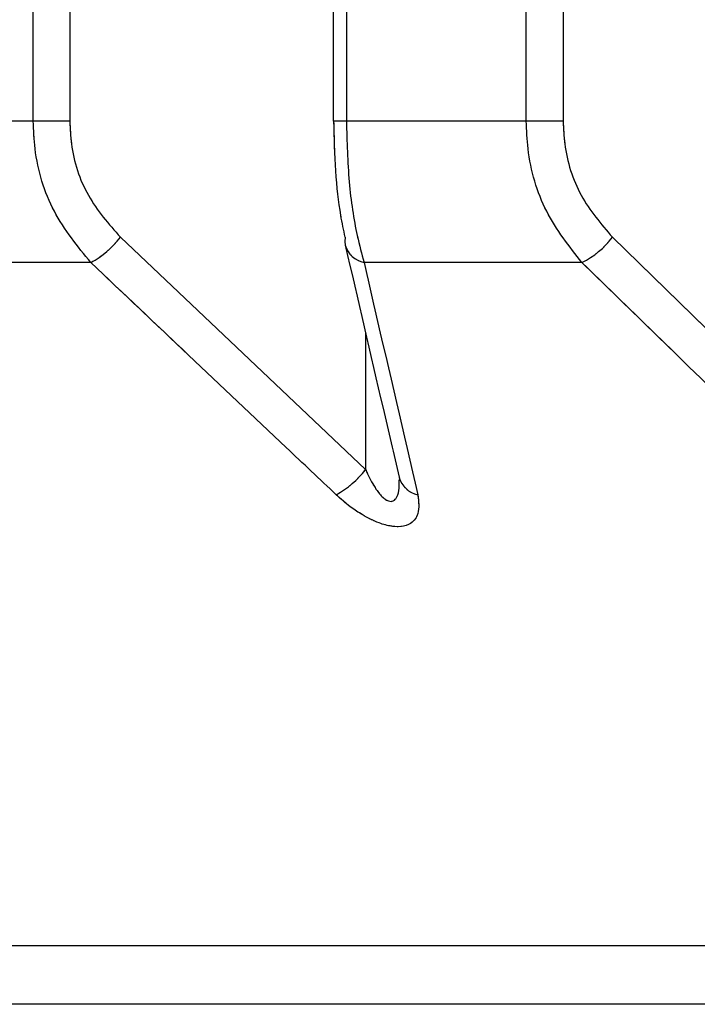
# Paper-space layout 'Dim Drawing' of a CAD drawing. Header units: inches. Extents: x 0.1 to 16.9, y 0.1 to 10.9.
# Tile 23 of 256: x 3.023 to 3.023623, y 3.667966 to 3.66887. Entities that reach past the tile are written whole.
import ezdxf

# ---------------------------------------------------------------- set-up
doc = ezdxf.new("R2010")
doc.units = ezdxf.units.IN
doc.header["$MEASUREMENT"] = 0
doc.linetypes.add('PHANTOM', pattern=[0.49999999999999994, 0.25, -0.05, 0.05, -0.05, 0.05, -0.05])

psp = doc.layouts.new('Dim Drawing')

# ---------------------------------------------------------------- linework, layer by layer
at = {"color": 7, "linetype": 'Continuous', "lineweight": 25}
for p, q in [((3.023012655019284, 3.668777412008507), (3.023012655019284, 3.6731669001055)), ((3.023046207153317, 3.6731669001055), (3.023046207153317, 3.668777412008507)), ((3.023288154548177, 3.6731669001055), (3.023288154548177, 3.668777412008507)), ((3.023300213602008, 3.6731669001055), (3.023300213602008, 3.668777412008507)), ((3.023465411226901, 3.668777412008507), (3.023465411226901, 3.6731669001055)), ((3.02349928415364, 3.6731669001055), (3.02349928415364, 3.668777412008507)), ((3.023012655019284, 3.668777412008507), (3.022856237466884, 3.668777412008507)), ((3.023046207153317, 3.668777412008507), (3.023012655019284, 3.668777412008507)), ((3.023300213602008, 3.668777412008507), (3.023288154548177, 3.668777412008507)), ((3.023465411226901, 3.668777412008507), (3.023300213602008, 3.668777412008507)), ((3.02349928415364, 3.668777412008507), (3.023465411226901, 3.668777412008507)), ((3.023092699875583, 3.66867069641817), (3.023317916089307, 3.668457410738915)), ((3.023544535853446, 3.66867069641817), (3.023763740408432, 3.668457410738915)), ((3.023065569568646, 3.668647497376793), (3.022876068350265, 3.668647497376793)), ((3.023516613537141, 3.668647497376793), (3.023316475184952, 3.668647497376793)), ((3.023317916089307, 3.668582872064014), (3.023317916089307, 3.668457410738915)), ((3.037615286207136, 3.668020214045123), (3.020604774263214, 3.668020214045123)), ((3.037485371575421, 3.667966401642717), (3.020734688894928, 3.667966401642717))]:
    psp.add_line(p, q, dxfattribs=at)
at = {"color": 7, "linetype": 'PHANTOM', "lineweight": 18}
for p, q in [((3.023012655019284, 3.668777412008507), (3.023012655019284, 3.6731669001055)), ((3.023012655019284, 3.668777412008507), (3.023012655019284, 3.6731669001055)), ((3.023012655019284, 3.668777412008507), (3.023012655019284, 3.6731669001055)), ((3.023046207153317, 3.6731669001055), (3.023046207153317, 3.668777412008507)), ((3.023046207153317, 3.6731669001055), (3.023046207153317, 3.668777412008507)), ((3.023046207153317, 3.6731669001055), (3.023046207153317, 3.668777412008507)), ((3.023288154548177, 3.6731669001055), (3.023288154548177, 3.668777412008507)), ((3.023288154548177, 3.6731669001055), (3.023288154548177, 3.668777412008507)), ((3.023288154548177, 3.6731669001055), (3.023288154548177, 3.668777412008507)), ((3.023300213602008, 3.6731669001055), (3.023300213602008, 3.668777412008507)), ((3.023300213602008, 3.6731669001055), (3.023300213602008, 3.668777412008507)), ((3.023300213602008, 3.6731669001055), (3.023300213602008, 3.668777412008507)), ((3.023465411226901, 3.668777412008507), (3.023465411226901, 3.6731669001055)), ((3.023465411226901, 3.668777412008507), (3.023465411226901, 3.6731669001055)), ((3.023465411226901, 3.668777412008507), (3.023465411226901, 3.6731669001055)), ((3.02349928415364, 3.6731669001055), (3.02349928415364, 3.668777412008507)), ((3.02349928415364, 3.6731669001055), (3.02349928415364, 3.668777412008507)), ((3.02349928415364, 3.6731669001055), (3.02349928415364, 3.668777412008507)), ((3.023012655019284, 3.668777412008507), (3.022856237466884, 3.668777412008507)), ((3.023012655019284, 3.668777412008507), (3.022856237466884, 3.668777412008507)), ((3.023012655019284, 3.668777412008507), (3.022856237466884, 3.668777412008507)), ((3.023046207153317, 3.668777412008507), (3.023012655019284, 3.668777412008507)), ((3.023046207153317, 3.668777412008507), (3.023012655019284, 3.668777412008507)), ((3.023046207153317, 3.668777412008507), (3.023012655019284, 3.668777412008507)), ((3.023300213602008, 3.668777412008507), (3.023288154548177, 3.668777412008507)), ((3.023300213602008, 3.668777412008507), (3.023288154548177, 3.668777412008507)), ((3.023300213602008, 3.668777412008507), (3.023288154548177, 3.668777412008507)), ((3.023465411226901, 3.668777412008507), (3.023300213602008, 3.668777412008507)), ((3.023465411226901, 3.668777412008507), (3.023300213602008, 3.668777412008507)), ((3.023465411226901, 3.668777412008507), (3.023300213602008, 3.668777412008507)), ((3.02349928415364, 3.668777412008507), (3.023465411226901, 3.668777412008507)), ((3.02349928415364, 3.668777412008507), (3.023465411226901, 3.668777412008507)), ((3.02349928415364, 3.668777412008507), (3.023465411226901, 3.668777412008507)), ((3.023092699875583, 3.66867069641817), (3.023317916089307, 3.668457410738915)), ((3.023092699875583, 3.66867069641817), (3.023317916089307, 3.668457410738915)), ((3.023092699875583, 3.66867069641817), (3.023317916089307, 3.668457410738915)), ((3.023544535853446, 3.66867069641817), (3.023763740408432, 3.668457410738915)), ((3.023544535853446, 3.66867069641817), (3.023763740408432, 3.668457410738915)), ((3.023544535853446, 3.66867069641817), (3.023763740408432, 3.668457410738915)), ((3.023065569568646, 3.668647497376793), (3.022876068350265, 3.668647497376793)), ((3.023065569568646, 3.668647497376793), (3.022876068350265, 3.668647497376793)), ((3.023065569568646, 3.668647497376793), (3.022876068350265, 3.668647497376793)), ((3.023516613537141, 3.668647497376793), (3.023316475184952, 3.668647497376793)), ((3.023516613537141, 3.668647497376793), (3.023316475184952, 3.668647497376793)), ((3.023516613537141, 3.668647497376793), (3.023316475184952, 3.668647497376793)), ((3.023317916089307, 3.668582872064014), (3.023317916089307, 3.668457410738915)), ((3.023317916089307, 3.668582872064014), (3.023317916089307, 3.668457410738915)), ((3.023317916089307, 3.668582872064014), (3.023317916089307, 3.668457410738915)), ((3.037615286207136, 3.668020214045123), (3.020604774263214, 3.668020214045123)), ((3.037615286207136, 3.668020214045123), (3.020604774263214, 3.668020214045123)), ((3.037615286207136, 3.668020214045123), (3.020604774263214, 3.668020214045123)), ((3.037485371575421, 3.667966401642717), (3.020734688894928, 3.667966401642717)), ((3.037485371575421, 3.667966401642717), (3.020734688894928, 3.667966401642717)), ((3.037485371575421, 3.667966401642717), (3.020734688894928, 3.667966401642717))]:
    psp.add_line(p, q, dxfattribs=at)
at = {"color": 7, "linetype": 'Continuous', "lineweight": 25, "flags": 128}
psp.add_lwpolyline([(3.023299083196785, 3.66867069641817), (3.023298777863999, 3.668666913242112), (3.023299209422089, 3.668663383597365)], dxfattribs=at)
at = {"color": 7, "linetype": 'PHANTOM', "lineweight": 18, "flags": 128}
psp.add_lwpolyline([(3.023299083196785, 3.66867069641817), (3.023298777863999, 3.668666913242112), (3.023299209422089, 3.668663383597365)], dxfattribs=at)
psp.add_lwpolyline([(3.023299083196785, 3.66867069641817), (3.023298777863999, 3.668666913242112), (3.023299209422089, 3.668663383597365)], dxfattribs=at)
psp.add_lwpolyline([(3.023299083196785, 3.66867069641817), (3.023298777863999, 3.668666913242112), (3.023299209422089, 3.668663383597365)], dxfattribs=at)
at = {"color": 7, "linetype": 'Continuous', "lineweight": 25}
for centre, radius, start, end in [((3.023021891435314, 3.668726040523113), 8.987104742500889e-05, 299.0785971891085, 321.9887022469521), ((3.023479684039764, 3.66872034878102), 8.167689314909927e-05, 296.8811513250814, 322.5613209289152), ((3.023321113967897, 3.6686698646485), 2.284322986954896e-05, 196.4822734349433, 258.2834368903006), ((3.023246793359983, 3.668512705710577), 9.008871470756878e-05, 299.3903070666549, 322.1364156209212), ((3.023370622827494, 3.668456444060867), 2.274862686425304e-05, 195.5960943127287, 257.770166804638)]:
    psp.add_arc(centre, radius, start, end, dxfattribs=at)
at = {"color": 7, "linetype": 'PHANTOM', "lineweight": 18}
for centre, radius, start, end in [((3.023021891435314, 3.668726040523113), 8.987104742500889e-05, 299.0785971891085, 321.9887022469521), ((3.023021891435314, 3.668726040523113), 8.987104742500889e-05, 299.0785971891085, 321.9887022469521), ((3.023021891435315, 3.668726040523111), 8.987104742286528e-05, 299.0785971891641, 321.9887022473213), ((3.023479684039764, 3.66872034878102), 8.167689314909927e-05, 296.8811513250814, 322.5613209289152), ((3.023479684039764, 3.66872034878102), 8.167689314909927e-05, 296.8811513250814, 322.5613209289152), ((3.023479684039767, 3.668720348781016), 8.16768931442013e-05, 296.8811513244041, 322.5613209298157), ((3.023321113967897, 3.6686698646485), 2.284322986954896e-05, 196.4822734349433, 258.2834368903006), ((3.023321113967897, 3.668669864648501), 2.284322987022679e-05, 196.4822734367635, 258.2834368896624), ((3.023321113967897, 3.668669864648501), 2.284322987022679e-05, 196.4822734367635, 258.2834368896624), ((3.023246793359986, 3.668512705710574), 9.008871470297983e-05, 299.3903070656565, 322.1364156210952), ((3.023246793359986, 3.668512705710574), 9.008871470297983e-05, 299.3903070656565, 322.1364156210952), ((3.023246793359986, 3.668512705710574), 9.008871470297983e-05, 299.3903070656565, 322.1364156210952), ((3.023370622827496, 3.668456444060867), 2.274862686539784e-05, 195.5960943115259, 257.7701668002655), ((3.023370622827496, 3.668456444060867), 2.274862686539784e-05, 195.5960943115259, 257.7701668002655), ((3.023370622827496, 3.668456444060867), 2.274862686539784e-05, 195.5960943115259, 257.7701668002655)]:
    psp.add_arc(centre, radius, start, end, dxfattribs=at)
at = {"color": 7, "linetype": 'Continuous', "lineweight": 25}
for points, knots in [([(3.023065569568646, 3.668647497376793), (3.023053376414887, 3.66866239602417), (3.023028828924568, 3.668692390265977), (3.023014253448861, 3.668740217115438), (3.023013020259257, 3.668768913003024), (3.023012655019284, 3.668777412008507)], [0, 0, 0, 0, 0.4099050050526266, 0.8252285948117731, 1, 1, 1, 1]), ([(3.023046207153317, 3.668777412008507), (3.023046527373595, 3.668770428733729), (3.023047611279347, 3.668746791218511), (3.023060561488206, 3.668707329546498), (3.023081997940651, 3.668682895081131), (3.023092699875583, 3.66867069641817)], [0, 0, 0, 0, 0.1735354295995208, 0.587395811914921, 0.9999999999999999, 0.9999999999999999, 0.9999999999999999, 0.9999999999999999]), ([(3.023299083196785, 3.66867069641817), (3.023297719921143, 3.668677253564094), (3.023294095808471, 3.66869468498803), (3.023289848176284, 3.668730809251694), (3.02328918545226, 3.668761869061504), (3.023288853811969, 3.668777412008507)], [0, 0, 0, 0, 0.2315050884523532, 0.6154298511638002, 1, 1, 1, 1]), ([(3.023300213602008, 3.668777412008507), (3.023300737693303, 3.668758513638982), (3.023301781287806, 3.668720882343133), (3.023308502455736, 3.668676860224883), (3.023314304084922, 3.668655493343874), (3.023316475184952, 3.668647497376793)], [0, 0, 0, 0, 0.3869935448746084, 0.7705992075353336, 0.9999999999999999, 0.9999999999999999, 0.9999999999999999, 0.9999999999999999]), ([(3.023516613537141, 3.668647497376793), (3.023504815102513, 3.66866239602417), (3.023481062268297, 3.668692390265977), (3.023466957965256, 3.668740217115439), (3.023465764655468, 3.668768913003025), (3.023465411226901, 3.668777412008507)], [0, 0, 0, 0, 0.409905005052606, 0.8252285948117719, 1, 1, 1, 1]), ([(3.02349928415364, 3.668777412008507), (3.023499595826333, 3.668770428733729), (3.023500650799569, 3.668746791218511), (3.023513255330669, 3.668707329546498), (3.023534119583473, 3.668682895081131), (3.023544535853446, 3.66867069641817)], [0, 0, 0, 0, 0.1735354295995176, 0.5873958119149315, 1, 1, 1, 1]), ([(3.023299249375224, 3.668663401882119), (3.02331077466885, 3.66861340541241), (3.023327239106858, 3.668541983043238), (3.023343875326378, 3.668471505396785), (3.023348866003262, 3.668450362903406)], [0, 0, 0, 0, 0.700011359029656, 1, 1, 1, 1]), ([(3.023291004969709, 3.668434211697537), (3.023275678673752, 3.668448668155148), (3.023200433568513, 3.668519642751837), (3.023125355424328, 3.668590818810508), (3.023065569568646, 3.668647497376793)], [0, 0, 0, 0, 0.2036849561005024, 1, 1, 1, 1]), ([(3.023316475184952, 3.668647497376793), (3.023319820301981, 3.668632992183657), (3.023336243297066, 3.668561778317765), (3.023352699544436, 3.668490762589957), (3.023365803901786, 3.668434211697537)], [0, 0, 0, 0, 0.203684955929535, 1, 1, 1, 1]), ([(3.023736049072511, 3.668434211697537), (3.023721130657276, 3.668448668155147), (3.023647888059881, 3.668519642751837), (3.023574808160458, 3.668590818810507), (3.023516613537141, 3.668647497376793)], [0, 0, 0, 0, 0.2036849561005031, 1, 1, 1, 1]), ([(3.023317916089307, 3.668457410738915), (3.023318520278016, 3.668456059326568), (3.023321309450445, 3.668449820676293), (3.023326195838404, 3.668440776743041), (3.023332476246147, 3.66843275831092), (3.023336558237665, 3.668429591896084), (3.023339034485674, 3.668428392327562), (3.023341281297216, 3.668427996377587), (3.023343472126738, 3.668428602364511), (3.023345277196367, 3.668430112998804), (3.023347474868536, 3.668433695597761), (3.023349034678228, 3.668439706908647), (3.023348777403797, 3.6684453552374), (3.023348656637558, 3.668448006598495)], [0, 0, 0, 0, 0.06525768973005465, 0.3012551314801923, 0.446754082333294, 0.5035250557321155, 0.5367128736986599, 0.5818498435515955, 0.6249452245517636, 0.6719729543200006, 0.7250625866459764, 0.8709426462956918, 1, 1, 1, 1]), ([(3.02334869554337, 3.668450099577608), (3.023348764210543, 3.668449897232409), (3.02334935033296, 3.668448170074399), (3.023349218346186, 3.668448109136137), (3.023349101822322, 3.668448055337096)], [0, 0, 0, 0, 0.1171550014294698, 1, 1, 1, 1]), ([(3.023365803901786, 3.668434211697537), (3.023366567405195, 3.668428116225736), (3.023367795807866, 3.668418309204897), (3.023361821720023, 3.66840900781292), (3.023353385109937, 3.668404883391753), (3.023342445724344, 3.668404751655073), (3.023329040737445, 3.668408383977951), (3.023312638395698, 3.668416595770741), (3.023299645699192, 3.668426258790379), (3.023292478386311, 3.668432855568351), (3.023291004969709, 3.668434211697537)], [0, 0, 0, 0, 0.2086143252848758, 0.3356401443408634, 0.4424206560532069, 0.5496604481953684, 0.6478447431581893, 0.7774633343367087, 0.9542521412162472, 0.9999999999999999, 0.9999999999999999, 0.9999999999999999, 0.9999999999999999])]:
    psp.add_open_spline(points, degree=3, knots=knots, dxfattribs=at)
at = {"color": 7, "linetype": 'PHANTOM', "lineweight": 18}
for points, knots in [([(3.023065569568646, 3.668647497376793), (3.023053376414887, 3.66866239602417), (3.023028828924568, 3.668692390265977), (3.023014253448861, 3.668740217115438), (3.023013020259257, 3.668768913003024), (3.023012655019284, 3.668777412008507)], [0, 0, 0, 0, 0.4099050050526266, 0.8252285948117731, 1, 1, 1, 1]), ([(3.023065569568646, 3.668647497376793), (3.023053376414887, 3.66866239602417), (3.023028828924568, 3.668692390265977), (3.023014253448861, 3.668740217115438), (3.023013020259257, 3.668768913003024), (3.023012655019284, 3.668777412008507)], [0, 0, 0, 0, 0.4099050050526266, 0.8252285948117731, 1, 1, 1, 1]), ([(3.023065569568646, 3.668647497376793), (3.023053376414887, 3.66866239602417), (3.023028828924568, 3.668692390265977), (3.023014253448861, 3.668740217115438), (3.023013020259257, 3.668768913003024), (3.023012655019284, 3.668777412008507)], [0, 0, 0, 0, 0.4099050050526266, 0.8252285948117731, 1, 1, 1, 1]), ([(3.023046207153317, 3.668777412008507), (3.023046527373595, 3.668770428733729), (3.023047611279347, 3.668746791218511), (3.023060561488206, 3.668707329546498), (3.023081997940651, 3.668682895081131), (3.023092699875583, 3.66867069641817)], [0, 0, 0, 0, 0.1735354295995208, 0.587395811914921, 0.9999999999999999, 0.9999999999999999, 0.9999999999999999, 0.9999999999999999]), ([(3.023046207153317, 3.668777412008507), (3.023046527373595, 3.668770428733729), (3.023047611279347, 3.668746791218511), (3.023060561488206, 3.668707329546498), (3.023081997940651, 3.668682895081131), (3.023092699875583, 3.66867069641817)], [0, 0, 0, 0, 0.1735354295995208, 0.587395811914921, 0.9999999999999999, 0.9999999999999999, 0.9999999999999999, 0.9999999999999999]), ([(3.023046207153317, 3.668777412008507), (3.023046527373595, 3.668770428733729), (3.023047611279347, 3.668746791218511), (3.023060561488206, 3.668707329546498), (3.023081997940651, 3.668682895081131), (3.023092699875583, 3.66867069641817)], [0, 0, 0, 0, 0.1735354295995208, 0.587395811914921, 0.9999999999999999, 0.9999999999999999, 0.9999999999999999, 0.9999999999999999]), ([(3.023299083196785, 3.66867069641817), (3.023297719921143, 3.668677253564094), (3.023294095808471, 3.66869468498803), (3.023289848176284, 3.668730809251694), (3.02328918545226, 3.668761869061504), (3.023288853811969, 3.668777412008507)], [0, 0, 0, 0, 0.2315050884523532, 0.6154298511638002, 1, 1, 1, 1]), ([(3.023299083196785, 3.66867069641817), (3.023297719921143, 3.668677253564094), (3.023294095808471, 3.66869468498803), (3.023289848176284, 3.668730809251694), (3.02328918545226, 3.668761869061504), (3.023288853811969, 3.668777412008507)], [0, 0, 0, 0, 0.2315050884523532, 0.6154298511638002, 1, 1, 1, 1]), ([(3.023299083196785, 3.66867069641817), (3.023297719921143, 3.668677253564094), (3.023294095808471, 3.66869468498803), (3.023289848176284, 3.668730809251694), (3.02328918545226, 3.668761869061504), (3.023288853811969, 3.668777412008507)], [0, 0, 0, 0, 0.2315050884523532, 0.6154298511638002, 1, 1, 1, 1]), ([(3.023300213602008, 3.668777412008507), (3.023300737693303, 3.668758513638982), (3.023301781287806, 3.668720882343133), (3.023308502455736, 3.668676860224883), (3.023314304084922, 3.668655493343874), (3.023316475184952, 3.668647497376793)], [0, 0, 0, 0, 0.3869935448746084, 0.7705992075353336, 0.9999999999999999, 0.9999999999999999, 0.9999999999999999, 0.9999999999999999]), ([(3.023300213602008, 3.668777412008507), (3.023300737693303, 3.668758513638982), (3.023301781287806, 3.668720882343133), (3.023308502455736, 3.668676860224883), (3.023314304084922, 3.668655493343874), (3.023316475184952, 3.668647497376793)], [0, 0, 0, 0, 0.3869935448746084, 0.7705992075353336, 0.9999999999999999, 0.9999999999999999, 0.9999999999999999, 0.9999999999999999]), ([(3.023300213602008, 3.668777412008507), (3.023300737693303, 3.668758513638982), (3.023301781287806, 3.668720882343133), (3.023308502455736, 3.668676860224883), (3.023314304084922, 3.668655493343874), (3.023316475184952, 3.668647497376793)], [0, 0, 0, 0, 0.3869935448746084, 0.7705992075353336, 0.9999999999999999, 0.9999999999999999, 0.9999999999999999, 0.9999999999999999]), ([(3.023516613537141, 3.668647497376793), (3.023504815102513, 3.66866239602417), (3.023481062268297, 3.668692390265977), (3.023466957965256, 3.668740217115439), (3.023465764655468, 3.668768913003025), (3.023465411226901, 3.668777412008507)], [0, 0, 0, 0, 0.409905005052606, 0.8252285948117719, 1, 1, 1, 1]), ([(3.023516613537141, 3.668647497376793), (3.023504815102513, 3.66866239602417), (3.023481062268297, 3.668692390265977), (3.023466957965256, 3.668740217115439), (3.023465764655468, 3.668768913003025), (3.023465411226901, 3.668777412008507)], [0, 0, 0, 0, 0.409905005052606, 0.8252285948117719, 1, 1, 1, 1]), ([(3.023516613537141, 3.668647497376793), (3.023504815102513, 3.66866239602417), (3.023481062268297, 3.668692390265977), (3.023466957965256, 3.668740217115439), (3.023465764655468, 3.668768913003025), (3.023465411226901, 3.668777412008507)], [0, 0, 0, 0, 0.409905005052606, 0.8252285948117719, 1, 1, 1, 1]), ([(3.02349928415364, 3.668777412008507), (3.023499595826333, 3.668770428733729), (3.02350065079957, 3.668746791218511), (3.023513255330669, 3.668707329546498), (3.023534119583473, 3.668682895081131), (3.023544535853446, 3.66867069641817)], [0, 0, 0, 0, 0.1735354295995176, 0.5873958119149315, 1, 1, 1, 1]), ([(3.02349928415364, 3.668777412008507), (3.023499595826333, 3.668770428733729), (3.02350065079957, 3.668746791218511), (3.023513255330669, 3.668707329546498), (3.023534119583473, 3.668682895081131), (3.023544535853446, 3.66867069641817)], [0, 0, 0, 0, 0.1735354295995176, 0.5873958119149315, 1, 1, 1, 1]), ([(3.02349928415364, 3.668777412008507), (3.023499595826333, 3.668770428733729), (3.02350065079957, 3.668746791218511), (3.023513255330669, 3.668707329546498), (3.023534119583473, 3.668682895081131), (3.023544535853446, 3.66867069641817)], [0, 0, 0, 0, 0.1735354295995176, 0.5873958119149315, 1, 1, 1, 1]), ([(3.023299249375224, 3.668663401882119), (3.02331077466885, 3.66861340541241), (3.023327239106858, 3.668541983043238), (3.023343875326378, 3.668471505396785), (3.023348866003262, 3.668450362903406)], [0, 0, 0, 0, 0.700011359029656, 1, 1, 1, 1]), ([(3.023299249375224, 3.668663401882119), (3.02331077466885, 3.66861340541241), (3.023327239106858, 3.668541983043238), (3.023343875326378, 3.668471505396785), (3.023348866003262, 3.668450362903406)], [0, 0, 0, 0, 0.700011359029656, 1, 1, 1, 1]), ([(3.023299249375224, 3.668663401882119), (3.02331077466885, 3.66861340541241), (3.023327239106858, 3.668541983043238), (3.023343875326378, 3.668471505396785), (3.023348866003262, 3.668450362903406)], [0, 0, 0, 0, 0.700011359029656, 1, 1, 1, 1]), ([(3.023291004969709, 3.668434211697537), (3.023275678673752, 3.668448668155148), (3.023200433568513, 3.668519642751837), (3.023125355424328, 3.668590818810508), (3.023065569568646, 3.668647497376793)], [0, 0, 0, 0, 0.2036849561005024, 1, 1, 1, 1]), ([(3.023291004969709, 3.668434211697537), (3.023275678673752, 3.668448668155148), (3.023200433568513, 3.668519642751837), (3.023125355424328, 3.668590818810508), (3.023065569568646, 3.668647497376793)], [0, 0, 0, 0, 0.2036849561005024, 1, 1, 1, 1]), ([(3.023291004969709, 3.668434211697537), (3.023275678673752, 3.668448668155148), (3.023200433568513, 3.668519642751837), (3.023125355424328, 3.668590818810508), (3.023065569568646, 3.668647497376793)], [0, 0, 0, 0, 0.2036849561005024, 1, 1, 1, 1]), ([(3.023316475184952, 3.668647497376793), (3.023319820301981, 3.668632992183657), (3.023336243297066, 3.668561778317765), (3.023352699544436, 3.668490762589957), (3.023365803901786, 3.668434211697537)], [0, 0, 0, 0, 0.203684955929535, 1, 1, 1, 1]), ([(3.023316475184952, 3.668647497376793), (3.023319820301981, 3.668632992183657), (3.023336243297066, 3.668561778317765), (3.023352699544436, 3.668490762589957), (3.023365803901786, 3.668434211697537)], [0, 0, 0, 0, 0.203684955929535, 1, 1, 1, 1]), ([(3.023316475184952, 3.668647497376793), (3.023319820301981, 3.668632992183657), (3.023336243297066, 3.668561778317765), (3.023352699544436, 3.668490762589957), (3.023365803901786, 3.668434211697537)], [0, 0, 0, 0, 0.203684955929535, 1, 1, 1, 1]), ([(3.023736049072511, 3.668434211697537), (3.023721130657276, 3.668448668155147), (3.023647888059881, 3.668519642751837), (3.023574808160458, 3.668590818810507), (3.023516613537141, 3.668647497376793)], [0, 0, 0, 0, 0.2036849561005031, 1, 1, 1, 1]), ([(3.023736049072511, 3.668434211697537), (3.023721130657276, 3.668448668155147), (3.023647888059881, 3.668519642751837), (3.023574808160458, 3.668590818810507), (3.023516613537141, 3.668647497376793)], [0, 0, 0, 0, 0.2036849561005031, 1, 1, 1, 1]), ([(3.023736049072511, 3.668434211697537), (3.023721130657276, 3.668448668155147), (3.023647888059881, 3.668519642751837), (3.023574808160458, 3.668590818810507), (3.023516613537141, 3.668647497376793)], [0, 0, 0, 0, 0.2036849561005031, 1, 1, 1, 1]), ([(3.023317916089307, 3.668457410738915), (3.023318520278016, 3.668456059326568), (3.023321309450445, 3.668449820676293), (3.023326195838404, 3.668440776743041), (3.023332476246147, 3.66843275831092), (3.023336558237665, 3.668429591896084), (3.023339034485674, 3.668428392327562), (3.023341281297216, 3.668427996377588), (3.023343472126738, 3.668428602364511), (3.023345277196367, 3.668430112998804), (3.023347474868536, 3.668433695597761), (3.023349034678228, 3.668439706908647), (3.023348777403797, 3.6684453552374), (3.023348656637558, 3.668448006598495)], [0, 0, 0, 0, 0.06525768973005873, 0.3012551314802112, 0.4467540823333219, 0.503525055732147, 0.5367128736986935, 0.5818498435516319, 0.6249452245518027, 0.6719729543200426, 0.7250625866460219, 0.8709426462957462, 1, 1, 1, 1]), ([(3.023317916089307, 3.668457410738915), (3.023318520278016, 3.668456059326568), (3.023321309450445, 3.668449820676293), (3.023326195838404, 3.668440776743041), (3.023332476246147, 3.66843275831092), (3.023336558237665, 3.668429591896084), (3.023339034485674, 3.668428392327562), (3.023341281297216, 3.668427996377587), (3.023343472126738, 3.668428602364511), (3.023345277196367, 3.668430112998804), (3.023347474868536, 3.668433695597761), (3.023349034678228, 3.668439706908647), (3.023348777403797, 3.6684453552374), (3.023348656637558, 3.668448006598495)], [0, 0, 0, 0, 0.06525768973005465, 0.3012551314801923, 0.446754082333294, 0.5035250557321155, 0.5367128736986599, 0.5818498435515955, 0.6249452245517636, 0.6719729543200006, 0.7250625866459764, 0.8709426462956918, 1, 1, 1, 1]), ([(3.023317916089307, 3.668457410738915), (3.023318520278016, 3.668456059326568), (3.023321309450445, 3.668449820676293), (3.023326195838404, 3.668440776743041), (3.023332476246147, 3.66843275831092), (3.023336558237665, 3.668429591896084), (3.023339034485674, 3.668428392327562), (3.023341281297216, 3.668427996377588), (3.023343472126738, 3.668428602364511), (3.023345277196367, 3.668430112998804), (3.023347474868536, 3.668433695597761), (3.023349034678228, 3.668439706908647), (3.023348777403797, 3.6684453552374), (3.023348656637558, 3.668448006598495)], [0, 0, 0, 0, 0.06525768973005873, 0.3012551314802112, 0.4467540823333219, 0.503525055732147, 0.5367128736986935, 0.5818498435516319, 0.6249452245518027, 0.6719729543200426, 0.7250625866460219, 0.8709426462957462, 1, 1, 1, 1]), ([(3.02334869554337, 3.668450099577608), (3.023348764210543, 3.668449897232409), (3.02334935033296, 3.668448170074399), (3.023349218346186, 3.668448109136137), (3.023349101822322, 3.668448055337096)], [0, 0, 0, 0, 0.1171550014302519, 1, 1, 1, 1]), ([(3.02334869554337, 3.668450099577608), (3.023348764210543, 3.668449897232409), (3.02334935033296, 3.668448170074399), (3.023349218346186, 3.668448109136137), (3.023349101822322, 3.668448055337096)], [0, 0, 0, 0, 0.1171550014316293, 1, 1, 1, 1]), ([(3.02334869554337, 3.668450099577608), (3.023348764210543, 3.668449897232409), (3.02334935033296, 3.6684481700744), (3.023349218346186, 3.668448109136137), (3.023349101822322, 3.668448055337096)], [0, 0, 0, 0, 0.1171550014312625, 1, 1, 1, 1]), ([(3.023365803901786, 3.668434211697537), (3.023366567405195, 3.668428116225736), (3.023367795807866, 3.668418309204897), (3.023361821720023, 3.66840900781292), (3.023353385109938, 3.668404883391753), (3.023342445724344, 3.668404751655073), (3.023329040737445, 3.668408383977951), (3.023312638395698, 3.668416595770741), (3.023299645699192, 3.668426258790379), (3.023292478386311, 3.668432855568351), (3.023291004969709, 3.668434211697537)], [0, 0, 0, 0, 0.2086143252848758, 0.3356401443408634, 0.4424206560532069, 0.5496604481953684, 0.6478447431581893, 0.7774633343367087, 0.9542521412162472, 0.9999999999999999, 0.9999999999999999, 0.9999999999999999, 0.9999999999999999]), ([(3.023365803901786, 3.668434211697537), (3.023366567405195, 3.668428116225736), (3.023367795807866, 3.668418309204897), (3.023361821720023, 3.66840900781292), (3.023353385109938, 3.668404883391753), (3.023342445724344, 3.668404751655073), (3.023329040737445, 3.668408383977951), (3.023312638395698, 3.668416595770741), (3.023299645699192, 3.668426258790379), (3.023292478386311, 3.668432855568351), (3.023291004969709, 3.668434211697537)], [0, 0, 0, 0, 0.2086143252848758, 0.3356401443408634, 0.4424206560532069, 0.5496604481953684, 0.6478447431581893, 0.7774633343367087, 0.9542521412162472, 0.9999999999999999, 0.9999999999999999, 0.9999999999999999, 0.9999999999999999]), ([(3.023365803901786, 3.668434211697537), (3.023366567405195, 3.668428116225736), (3.023367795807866, 3.668418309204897), (3.023361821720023, 3.66840900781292), (3.023353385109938, 3.668404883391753), (3.023342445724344, 3.668404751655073), (3.023329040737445, 3.668408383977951), (3.023312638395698, 3.668416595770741), (3.023299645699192, 3.668426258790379), (3.023292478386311, 3.668432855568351), (3.023291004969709, 3.668434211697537)], [0, 0, 0, 0, 0.2086143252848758, 0.3356401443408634, 0.4424206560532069, 0.5496604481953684, 0.6478447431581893, 0.7774633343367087, 0.9542521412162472, 0.9999999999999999, 0.9999999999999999, 0.9999999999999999, 0.9999999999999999])]:
    psp.add_open_spline(points, degree=3, knots=knots, dxfattribs=at)

doc.saveas('drawing.dxf')
